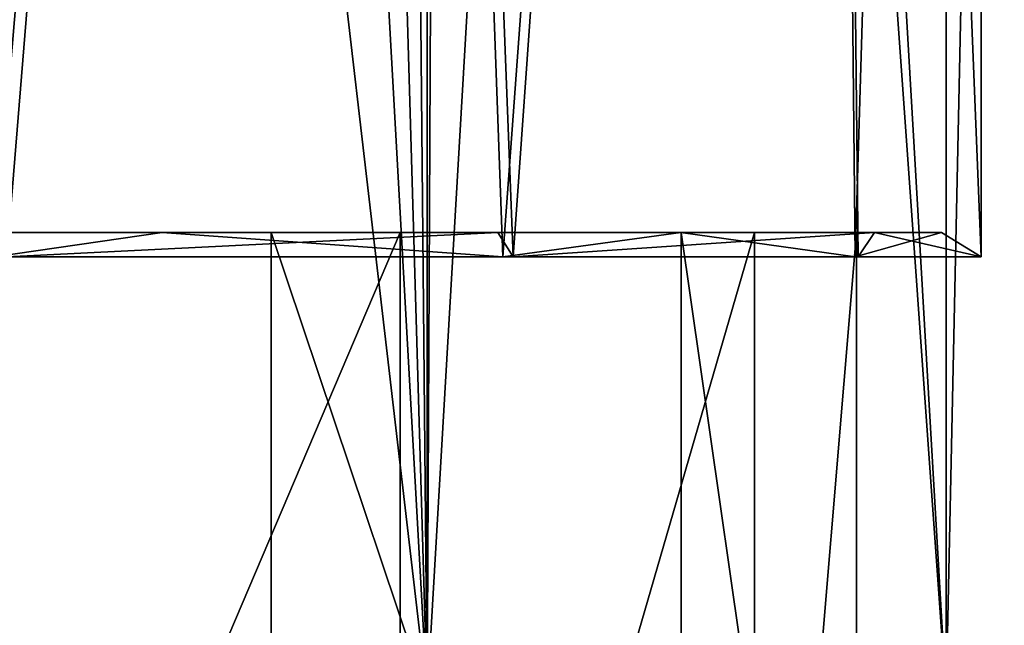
# Model space of a CAD drawing. Header units: millimetres. Extents: x -22 to 22, y 0 to 166.
# Tile 9 of 119: x 3.7 to 15.78, y 10.18 to 17.61. Entities that reach past the tile are written whole.
import ezdxf

# ---------------------------------------------------------------- set-up
doc = ezdxf.new("R2010")
doc.units = ezdxf.units.MM
doc.header["$LTSCALE"] = 65.185185
for name, color, linetype in [('11', 7, 'CONTINUOUS'), ('12', 7, 'CONTINUOUS'), ('14', 7, 'CONTINUOUS'), ('15', 7, 'CONTINUOUS'), ('75', 7, 'CONTINUOUS'), ('76', 7, 'CONTINUOUS'), ('79', 7, 'CONTINUOUS'), ('80', 7, 'CONTINUOUS')]:
    doc.layers.add(name, color=color, linetype=linetype)

msp = doc.modelspace()

# ---------------------------------------------------------------- linework, layer by layer
at = {"layer": '11', "linetype": 'CONTINUOUS'}
for points in [[(8.7, 118.7, 15.069), (15.069, 9.3, 8.7), (15.069, 118.7, 8.7), (8.7, 118.7, 15.069)], [(15.069, 9.3, 8.7), (8.7, 118.7, 15.069), (9.1, 93, 14.831), (15.069, 9.3, 8.7)], [(17.4, 9.3), (17.4, 118.7), (15.069, 118.7, 8.7), (17.4, 9.3)], [(15.069, 9.3, 8.7), (17.4, 9.3), (15.069, 118.7, 8.7), (15.069, 9.3, 8.7)], [(7.952, 88.576, 15.476), (8.7, 9.3, 15.069), (9.1, 93, 14.831), (7.952, 88.576, 15.476)], [(8.7, 9.3, 15.069), (15.069, 9.3, 8.7), (9.1, 93, 14.831), (8.7, 9.3, 15.069)], [(6.449, 86.58, 16.161), (8.7, 9.3, 15.069), (7.952, 88.576, 15.476), (6.449, 86.58, 16.161)], [(4.473, 85.075, 16.815), (8.7, 9.3, 15.069), (6.449, 86.58, 16.161), (4.473, 85.075, 16.815)], [(0, 83.9, 17.4), (8.7, 9.3, 15.069), (4.473, 85.075, 16.815), (0, 83.9, 17.4)], [(0, 9.3, 17.4), (8.7, 9.3, 15.069), (0, 83.9, 17.4), (0, 9.3, 17.4)]]:
    msp.add_3dface(points, dxfattribs=at)
at = {"layer": '12', "linetype": 'CONTINUOUS'}
for points in [[(7.75, 66.5, 13.424), (3.381, 14.7, 15.127), (0, 66.5, 15.5), (7.75, 66.5, 13.424)], [(9.628, 14.7, 12.147), (3.381, 14.7, 15.127), (7.75, 66.5, 13.424), (9.628, 14.7, 12.147)], [(13.423, 66.5, 7.75), (9.628, 14.7, 12.147), (7.75, 66.5, 13.424), (13.423, 66.5, 7.75)], [(13.955, 14.7, 6.746), (9.628, 14.7, 12.147), (13.423, 66.5, 7.75), (13.955, 14.7, 6.746)], [(15.5, 66.5), (13.955, 14.7, 6.746), (13.423, 66.5, 7.75), (15.5, 66.5)], [(15.5, 14.7), (13.955, 14.7, 6.746), (15.5, 66.5), (15.5, 14.7)]]:
    msp.add_3dface(points, dxfattribs=at)
at = {"layer": '14', "linetype": 'CONTINUOUS'}
for points in [[(8.7, 9.3, -15.069), (0, 9.3, -17.4), (8.7, 118.7, -15.069), (8.7, 9.3, -15.069)], [(8.7, 118.7, -15.069), (0, 9.3, -17.4), (2.229, 38.641, -17.257), (8.7, 118.7, -15.069)], [(15.069, 9.3, -8.7), (8.7, 9.3, -15.069), (15.069, 118.7, -8.7), (15.069, 9.3, -8.7)], [(15.069, 118.7, -8.7), (8.7, 9.3, -15.069), (8.7, 118.7, -15.069), (15.069, 118.7, -8.7)], [(17.4, 118.7), (17.4, 9.3), (15.069, 9.3, -8.7), (17.4, 118.7)], [(17.4, 118.7), (15.069, 9.3, -8.7), (15.069, 118.7, -8.7), (17.4, 118.7)]]:
    msp.add_3dface(points, dxfattribs=at)
at = {"layer": '15', "linetype": 'CONTINUOUS'}
for points in [[(7.75, 66.5, -13.424), (0, 66.5, -15.5), (3.539, 14.7, -15.09), (7.75, 66.5, -13.424)], [(9.754, 14.7, -12.046), (7.75, 66.5, -13.424), (3.539, 14.7, -15.09), (9.754, 14.7, -12.046)], [(13.423, 66.5, -7.75), (7.75, 66.5, -13.424), (9.754, 14.7, -12.046), (13.423, 66.5, -7.75)], [(13.99, 14.7, -6.673), (13.423, 66.5, -7.75), (9.754, 14.7, -12.046), (13.99, 14.7, -6.673)], [(15.5, 14.7), (15.5, 66.5), (13.423, 66.5, -7.75), (15.5, 14.7)], [(15.5, 14.7), (13.423, 66.5, -7.75), (13.99, 14.7, -6.673), (15.5, 14.7)]]:
    msp.add_3dface(points, dxfattribs=at)
at = {"layer": '75', "linetype": 'CONTINUOUS'}
for points in [[(0.098, 0, -14), (6.783, 0, -12.247), (0.098, 15, -14), (0.098, 0, -14)], [(0.098, 15, -14), (6.783, 0, -12.247), (6.783, 15, -12.247), (0.098, 15, -14)], [(8.369, 0, 11.223), (1.981, 0, 13.859), (8.369, 15, 11.223), (8.369, 0, 11.223)], [(8.369, 15, 11.223), (1.981, 0, 13.859), (1.981, 15, 13.859), (8.369, 15, 11.223)], [(6.783, 0, -12.247), (11.815, 0, -7.511), (6.783, 15, -12.247), (6.783, 0, -12.247)], [(6.783, 15, -12.247), (11.815, 0, -7.511), (11.815, 15, -7.511), (6.783, 15, -12.247)], [(12.718, 0, 5.853), (8.369, 0, 11.223), (12.718, 15, 5.853), (12.718, 0, 5.853)], [(12.718, 15, 5.853), (8.369, 0, 11.223), (8.369, 15, 11.223), (12.718, 15, 5.853)], [(11.815, 0, -7.511), (13.968, 0, -0.944), (11.815, 15, -7.511), (11.815, 0, -7.511)], [(11.815, 15, -7.511), (13.968, 0, -0.944), (13.968, 15, -0.944), (11.815, 15, -7.511)], [(13.968, 0, -0.944), (12.718, 0, 5.853), (13.968, 15, -0.944), (13.968, 0, -0.944)], [(13.968, 15, -0.944), (12.718, 0, 5.853), (12.718, 15, 5.853), (13.968, 15, -0.944)]]:
    msp.add_3dface(points, dxfattribs=at)
at = {"layer": '76', "linetype": 'CONTINUOUS'}
for points in [[(5.447, 15, 14.19), (1.981, 15, 13.859), (-2.378, 15, 15.013), (5.447, 15, 14.19)], [(0.098, 15, -14), (6.783, 15, -12.247), (2.378, 15, -15.013), (0.098, 15, -14)], [(8.369, 15, 11.223), (1.981, 15, 13.859), (5.447, 15, 14.19), (8.369, 15, 11.223)], [(2.378, 15, -15.013), (6.783, 15, -12.247), (9.566, 15, -11.813), (2.378, 15, -15.013)], [(11.813, 15, 9.566), (8.369, 15, 11.223), (5.447, 15, 14.19), (11.813, 15, 9.566)], [(6.783, 15, -12.247), (11.815, 15, -7.511), (9.566, 15, -11.813), (6.783, 15, -12.247)], [(12.718, 15, 5.853), (8.369, 15, 11.223), (11.813, 15, 9.566), (12.718, 15, 5.853)], [(9.566, 15, -11.813), (11.815, 15, -7.511), (14.19, 15, -5.447), (9.566, 15, -11.813)], [(15.013, 15, 2.378), (12.718, 15, 5.853), (11.813, 15, 9.566), (15.013, 15, 2.378)], [(11.815, 15, -7.511), (13.968, 15, -0.944), (14.19, 15, -5.447), (11.815, 15, -7.511)], [(13.968, 15, -0.944), (12.718, 15, 5.853), (15.013, 15, 2.378), (13.968, 15, -0.944)], [(14.19, 15, -5.447), (13.968, 15, -0.944), (15.013, 15, 2.378), (14.19, 15, -5.447)]]:
    msp.add_3dface(points, dxfattribs=at)
at = {"layer": '79', "linetype": 'CONTINUOUS'}
for points in [[(3.381, 14.7, 15.127), (5.447, 15, 14.19), (-2.378, 15, 15.013), (3.381, 14.7, 15.127)], [(3.381, 14.7, 15.127), (9.628, 14.7, 12.147), (5.447, 15, 14.19), (3.381, 14.7, 15.127)], [(9.628, 14.7, 12.147), (11.813, 15, 9.566), (5.447, 15, 14.19), (9.628, 14.7, 12.147)], [(9.754, 14.7, -12.046), (9.566, 15, -11.813), (14.19, 15, -5.447), (9.754, 14.7, -12.046)], [(9.628, 14.7, 12.147), (13.955, 14.7, 6.746), (11.813, 15, 9.566), (9.628, 14.7, 12.147)], [(13.99, 14.7, -6.673), (9.754, 14.7, -12.046), (14.19, 15, -5.447), (13.99, 14.7, -6.673)], [(13.955, 14.7, 6.746), (15.013, 15, 2.378), (11.813, 15, 9.566), (13.955, 14.7, 6.746)], [(13.955, 14.7, 6.746), (15.5, 14.7), (15.013, 15, 2.378), (13.955, 14.7, 6.746)], [(15.5, 14.7), (13.99, 14.7, -6.673), (14.19, 15, -5.447), (15.5, 14.7)], [(15.5, 14.7), (14.19, 15, -5.447), (15.013, 15, 2.378), (15.5, 14.7)]]:
    msp.add_3dface(points, dxfattribs=at)
at = {"layer": '80', "linetype": 'CONTINUOUS'}
for points in [[(3.539, 14.7, -15.09), (2.378, 15, -15.013), (9.566, 15, -11.813), (3.539, 14.7, -15.09)], [(9.754, 14.7, -12.046), (3.539, 14.7, -15.09), (9.566, 15, -11.813), (9.754, 14.7, -12.046)]]:
    msp.add_3dface(points, dxfattribs=at)

doc.saveas('drawing.dxf')
